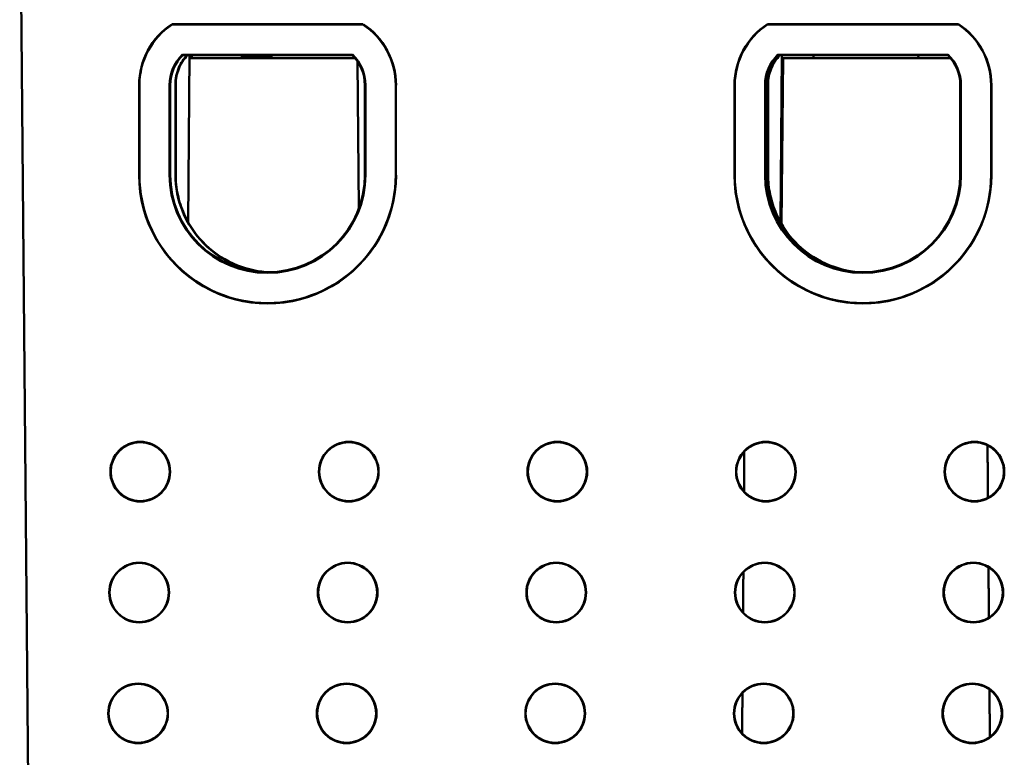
# Model space of a CAD drawing. Header units: inches. Extents: x 1 to 24, y 0.4 to 18.8.
# Tile 13 of 17: x 9.3 to 11, y 13.9 to 15.2. Entities that reach past the tile are written whole.
import ezdxf

# ---------------------------------------------------------------- set-up
doc = ezdxf.new("R2010")
doc.units = ezdxf.units.IN
doc.header["$LTSCALE"] = 0.8
doc.header["$MEASUREMENT"] = 0
doc.layers.add('Visible (ANSI)', color=7, linetype='Continuous', lineweight=50)

msp = doc.modelspace()

# ---------------------------------------------------------------- linework, layer by layer
at = {"layer": 'Visible (ANSI)'}
for p, q in [((9.3447, 15.4756), (9.3605, 13.6646)), ((9.5967, 15.1552), (9.9126, 15.1552)), ((9.5969, 15.1547), (9.9124, 15.1547)), ((10.5817, 15.1552), (10.8976, 15.1552)), ((10.5819, 15.1547), (10.8974, 15.1547)), ((9.614, 15.1047), (9.8953, 15.1047)), ((9.8949, 15.1038), (9.6144, 15.1038)), ((9.6233, 14.8275), (9.6257, 15.1038)), ((9.6292, 15.1006), (9.6272, 15.0987)), ((9.6292, 15.1038), (9.6292, 15.1006)), ((9.712, 15.1038), (9.712, 15.1006)), ((9.7615, 15.1006), (9.712, 15.1006)), ((9.712, 15.1006), (9.712, 15.0987)), ((9.7615, 15.1038), (9.7615, 15.1006)), ((9.7615, 15.0987), (9.7615, 15.1006)), ((10.599, 15.1047), (10.8803, 15.1047)), ((10.8799, 15.1038), (10.5994, 15.1038)), ((10.6033, 14.8275), (10.6057, 15.1038)), ((10.6581, 15.1038), (10.6581, 15.0987)), ((10.8312, 15.1038), (10.8313, 15.0987)), ((9.6256, 15.0987), (9.8996, 15.0987)), ((9.9037, 15.0932), (9.9059, 14.8503)), ((10.6052, 14.8241), (10.6076, 15.0987)), ((10.8846, 15.0987), (10.6076, 15.0987)), ((9.5422, 14.9056), (9.5422, 15.0544)), ((9.5427, 14.9056), (9.5427, 15.0544)), ((9.5927, 14.9056), (9.5927, 15.0544)), ((9.5936, 15.0544), (9.5937, 14.9056)), ((9.6022, 14.9065), (9.6022, 15.0553)), ((9.6027, 15.0553), (9.6027, 14.9065)), ((9.9157, 14.9056), (9.9157, 15.0544)), ((9.9167, 15.0544), (9.9167, 14.9056)), ((9.9667, 15.0544), (9.9667, 14.9056)), ((9.9671, 15.0544), (9.9671, 14.9056)), ((10.5272, 14.9056), (10.5272, 15.0544)), ((10.5277, 14.9056), (10.5277, 15.0544)), ((10.5777, 14.9056), (10.5777, 15.0544)), ((10.5786, 15.0544), (10.5787, 14.9056)), ((10.5822, 14.9065), (10.5822, 15.0553)), ((10.5827, 15.0553), (10.5827, 14.9065)), ((10.9007, 14.9056), (10.9007, 15.0544)), ((10.9017, 15.0544), (10.9017, 14.9056)), ((10.9517, 15.0544), (10.9517, 14.9056)), ((10.9521, 15.0544), (10.9521, 14.9056))]:
    msp.add_line(p, q, dxfattribs=at)
for centre, radius in [((9.5441, 14.4146), 0.0494), ((9.5441, 14.4146), 0.0489), ((9.8891, 14.4146), 0.0494), ((9.8891, 14.4146), 0.0489), ((10.2341, 14.4146), 0.0494), ((10.2341, 14.4146), 0.0489), ((10.5791, 14.4146), 0.0494), ((10.5791, 14.4146), 0.0489), ((10.9241, 14.4146), 0.0494), ((10.9241, 14.4146), 0.0489), ((9.5423, 14.2146), 0.0494), ((9.5423, 14.2146), 0.0489), ((9.8873, 14.2146), 0.0494), ((9.8873, 14.2146), 0.0489), ((10.2323, 14.2146), 0.0494), ((10.2323, 14.2146), 0.0489), ((10.5773, 14.2146), 0.0494), ((10.5773, 14.2146), 0.0489), ((10.9223, 14.2146), 0.0494), ((10.9223, 14.2146), 0.0489), ((9.5406, 14.0146), 0.0494), ((9.5406, 14.0146), 0.0489), ((9.8856, 14.0146), 0.0494), ((9.8856, 14.0146), 0.0489), ((10.2306, 14.0146), 0.0494), ((10.2306, 14.0146), 0.0489), ((10.5756, 14.0146), 0.0494), ((10.5756, 14.0146), 0.0489), ((10.9206, 14.0146), 0.0494), ((10.9206, 14.0146), 0.0489)]:
    msp.add_circle(centre, radius, dxfattribs=at)
for centre, radius, start, end in [((9.6627, 15.0544), 0.1205, 123.17, 179.9956), ((9.6627, 15.0544), 0.12, 123.2379, 180), ((9.8467, 15.0544), 0.12, 0, 56.7621), ((9.8467, 15.0544), 0.1205, 0.0044, 56.83), ((10.6477, 15.0544), 0.1205, 123.17, 179.9956), ((10.6477, 15.0544), 0.12, 123.2379, 180), ((10.8317, 15.0544), 0.12, 0, 56.7621), ((10.8317, 15.0544), 0.1205, 0.0044, 56.83), ((9.6627, 15.0544), 0.07, 133.983, 180), ((9.6627, 15.0544), 0.069, 134.3136, 180.0044), ((9.8467, 15.0544), 0.069, 359.9956, 45.6864), ((9.8467, 15.0544), 0.07, 0, 46.017), ((10.6477, 15.0544), 0.07, 133.983, 180), ((10.6477, 15.0544), 0.069, 134.3136, 180.0044), ((10.8317, 15.0544), 0.069, 359.9956, 45.6864), ((10.8317, 15.0544), 0.07, 0, 46.017), ((9.7547, 14.9055), 0.2125, 179.9956, 0.0044), ((9.7547, 14.9056), 0.212, 180, 0), ((9.7547, 14.9056), 0.162, 180, 0), ((9.7547, 14.9056), 0.161, 180.0044, 359.9956), ((10.7397, 14.9055), 0.2125, 179.9956, 0.0044), ((10.7397, 14.9056), 0.212, 180, 0), ((10.7397, 14.9056), 0.162, 180, 0), ((10.7397, 14.9056), 0.161, 180.0044, 359.9956)]:
    msp.add_arc(centre, radius, start, end, dxfattribs=at)
for points, weights in [([(9.5969, 15.1547), (9.5968, 15.155), (9.5967, 15.1552)], [1.00000000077, 1.00000000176, 1.00000000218]), ([(9.9124, 15.1547), (9.9125, 15.155), (9.9126, 15.1552)], [1.00000000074, 1.0000000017, 1.00000000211]), ([(10.5819, 15.1547), (10.5818, 15.155), (10.5817, 15.1552)], [1.00000000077, 1.00000000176, 1.00000000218]), ([(10.8974, 15.1547), (10.8975, 15.155), (10.8976, 15.1552)], [1.00000000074, 1.0000000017, 1.00000000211]), ([(9.614, 15.1047), (9.6142, 15.1042), (9.6144, 15.1038)], [1.00000000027, 1.00000000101, 1.00000000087]), ([(10.599, 15.1047), (10.5992, 15.1042), (10.5994, 15.1038)], [1.00000000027, 1.00000000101, 1.00000000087])]:
    msp.add_rational_spline(points, weights, degree=2, dxfattribs=at)
for points, knots in [([(9.6215, 15.1038), (9.6159, 15.0979), (9.6114, 15.091), (9.6061, 15.079), (9.6046, 15.0743), (9.6027, 15.0648), (9.6022, 15.06), (9.6022, 15.0553)], [0.0077548, 0.0077548, 0.0077548, 0.0077548, 0.0699125, 0.0699125, 0.107591, 0.107591, 0.1438635, 0.1438635, 0.1438635, 0.1438635]), ([(9.6222, 15.1038), (9.6194, 15.1008), (9.6169, 15.0977), (9.6119, 15.0902), (9.6096, 15.0859), (9.6044, 15.073), (9.6027, 15.0642), (9.6027, 15.0553)], [-0.1377674, -0.1377674, -0.1377674, -0.1377674, -0.1068066, -0.1068066, -0.0694098, -0.0694098, -0.0013947, -0.0013947, -0.0013947, -0.0013947]), ([(10.6015, 15.1038), (10.5959, 15.0979), (10.5914, 15.091), (10.5861, 15.079), (10.5846, 15.0743), (10.5827, 15.0648), (10.5822, 15.06), (10.5822, 15.0553)], [0.0077548, 0.0077548, 0.0077548, 0.0077548, 0.0699125, 0.0699125, 0.107591, 0.107591, 0.1438635, 0.1438635, 0.1438635, 0.1438635]), ([(10.6022, 15.1038), (10.5994, 15.1008), (10.5969, 15.0977), (10.5919, 15.0902), (10.5896, 15.0859), (10.5844, 15.073), (10.5827, 15.0642), (10.5827, 15.0553)], [-0.1377674, -0.1377674, -0.1377674, -0.1377674, -0.1068066, -0.1068066, -0.0694098, -0.0694098, -0.0013947, -0.0013947, -0.0013947, -0.0013947]), ([(9.6022, 14.9065), (9.6022, 14.8853), (9.6064, 14.8643), (9.6224, 14.8252), (9.6342, 14.8074), (9.664, 14.7772), (9.6817, 14.7652), (9.7171, 14.7502), (9.734, 14.746), (9.7512, 14.7446)], [0.0000001, 0.0000001, 0.0000001, 0.0000001, 0.1612359, 0.1612359, 0.3226003, 0.3226003, 0.4839891, 0.4839891, 0.6157955, 0.6157955, 0.6157955, 0.6157955]), ([(9.6027, 14.9065), (9.6027, 14.8952), (9.6039, 14.884), (9.6085, 14.8621), (9.612, 14.8513), (9.625, 14.8218), (9.6372, 14.8043), (9.6676, 14.7751), (9.6855, 14.7636), (9.7223, 14.7491), (9.7404, 14.7453), (9.7587, 14.7446)], [-1.2959948, -1.2959948, -1.2959948, -1.2959948, -1.2104214, -1.2104214, -1.1248482, -1.1248482, -0.9641539, -0.9641539, -0.8034659, -0.8034659, -0.6632257, -0.6632257, -0.6632257, -0.6632257]), ([(10.5822, 14.9065), (10.5822, 14.8853), (10.5864, 14.8643), (10.6024, 14.8252), (10.6142, 14.8074), (10.644, 14.7772), (10.6617, 14.7652), (10.6952, 14.751), (10.71, 14.7471), (10.7251, 14.7452)], [0.0000001, 0.0000001, 0.0000001, 0.0000001, 0.1612359, 0.1612359, 0.3226003, 0.3226003, 0.4839891, 0.4839891, 0.6002281, 0.6002281, 0.6002281, 0.6002281]), ([(10.5827, 14.9065), (10.5827, 14.8952), (10.5839, 14.884), (10.5885, 14.8621), (10.592, 14.8513), (10.605, 14.8218), (10.6172, 14.8043), (10.6476, 14.7751), (10.6655, 14.7636), (10.7028, 14.7489), (10.7214, 14.7451), (10.7403, 14.7446)], [-1.2959948, -1.2959948, -1.2959948, -1.2959948, -1.2104214, -1.2104214, -1.1248482, -1.1248482, -0.9641539, -0.9641539, -0.8034659, -0.8034659, -0.6591702, -0.6591702, -0.6591702, -0.6591702])]:
    msp.add_open_spline(points, degree=3, knots=knots, dxfattribs=at)
for points in [[(9.8953, 15.1047), (9.8951, 15.1042), (9.8949, 15.1038)], [(10.8803, 15.1047), (10.8801, 15.1042), (10.8799, 15.1038)], [(10.5434, 14.4481), (10.5432, 14.4149), (10.5429, 14.3816)], [(10.9465, 14.3711), (10.9461, 14.4148), (10.9458, 14.4584)], [(10.948, 14.1729), (10.9477, 14.2148), (10.9474, 14.2566)], [(10.5419, 14.2483), (10.5416, 14.2149), (10.5414, 14.1814)], [(10.5403, 14.0485), (10.5401, 14.0149), (10.5398, 13.9813)], [(10.9496, 13.9752), (10.9493, 14.0149), (10.949, 14.0545)]]:
    msp.add_open_spline(points, degree=2, dxfattribs=at)

doc.saveas('drawing.dxf')
